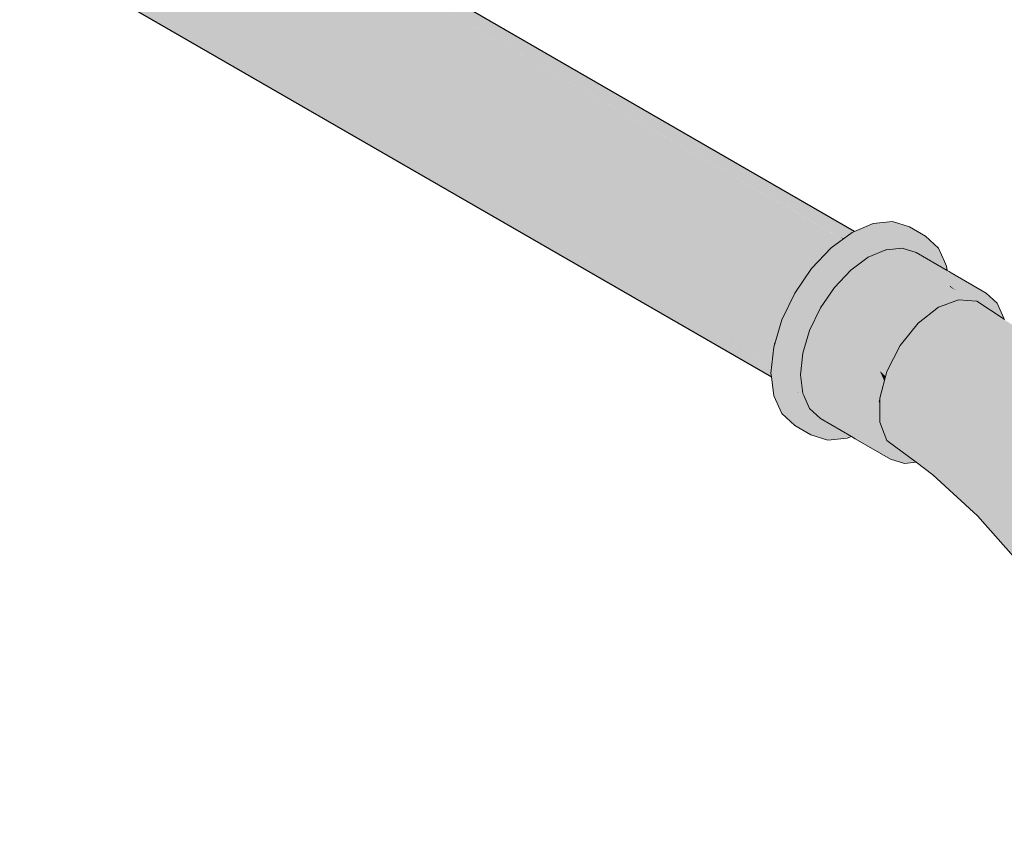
# Model space of a CAD drawing. Header units: millimetres. Extents: x 2 to 902, y -447 to 199.
# Tile 39 of 256: x 29.822 to 30.537, y 49.468 to 50.065. Entities that reach past the tile are written whole.
import ezdxf

# ---------------------------------------------------------------- set-up
doc = ezdxf.new("R2010")
doc.units = ezdxf.units.MM
doc.header["$MEASUREMENT"] = 0
doc.layers.add('AF-Condutos', color=4, linetype='Continuous', lineweight=25)
doc.layers.add('AF-Conexões', color=9, linetype='Continuous', lineweight=18)

msp = doc.modelspace()

# ---------------------------------------------------------------- hatches: boundary and pattern name
at = {"layer": 'AF-Condutos', "linetype": 'Continuous'}
for points in [[(29.891, 50.22191), (29.90314, 50.21467), (29.8968, 50.21845), (29.89622, 50.2188), (29.891, 50.22191), (29.87456, 50.22088), (29.85654, 50.21048), (29.8401, 50.19253), (29.84038, 50.19237), (30.39072, 49.87463), (30.39098, 49.87501), (29.8663, 50.20435), (30.40583, 49.89334), (29.86677, 50.20457), (29.90724, 50.18121), (29.90546, 50.19571), (29.90724, 50.18121), (29.92384, 50.17162), (30.40583, 49.89334), (30.40611, 49.89364), (29.92135, 50.19207), (29.90465, 50.20235), (29.90455, 50.20312), (29.88635, 50.21362), (29.9045, 50.20359), (29.88678, 50.21382), (29.89089, 50.21572), (29.88678, 50.21382), (29.88719, 50.21358), (29.9045, 50.20359), (29.90423, 50.20581), (29.90395, 50.20807), (29.9036, 50.21088), (29.90395, 50.20807), (29.90423, 50.20581), (29.9045, 50.20359), (29.88635, 50.21362), (29.90453, 50.20336), (29.92112, 50.194), (29.92059, 50.19834), (29.92112, 50.194), (29.90453, 50.20336), (29.88635, 50.21362), (29.90455, 50.20312), (29.90465, 50.20235), (29.92135, 50.19207), (30.42028, 49.90579), (29.92117, 50.19354), (30.42029, 49.9058), (30.42038, 49.90587), (30.42052, 49.90597), (29.91981, 50.20472), (30.42877, 49.91143), (29.91974, 50.20532), (29.90311, 50.21492)], [(30.40417, 49.89429), (29.8663, 50.20435), (30.38941, 49.87599), (30.39098, 49.87501), (30.3924, 49.87708), (30.3975, 49.88454), (30.40583, 49.89334)], [(30.42833, 49.91166), (29.91981, 50.20472), (30.41861, 49.90711), (30.42114, 49.90642), (30.42695, 49.91066), (30.42875, 49.91142)], [(29.82804, 50.17011), (29.82858, 50.1698), (29.96019, 50.09382), (30.38943, 49.846), (29.9312, 50.13506), (29.8401, 50.19253), (29.8304, 50.1745)], [(30.38531, 49.8667), (30.39072, 49.87463), (30.38947, 49.87535), (29.8401, 50.19253), (30.37666, 49.85405), (30.37863, 49.85281)], [(30.41853, 49.90675), (29.92135, 50.19207), (30.40475, 49.89447), (30.40611, 49.89364), (30.40706, 49.89464), (30.41169, 49.89953), (30.42025, 49.90577)], [(29.82696, 50.16563), (29.82249, 50.14714), (29.99117, 50.04975), (29.97277, 50.07593), (29.99117, 50.04975), (30.37097, 49.83047), (30.3711, 49.83089), (30.37113, 49.83099), (29.96799, 50.08272), (29.8312, 50.16814), (29.82857, 50.16978), (29.82699, 50.16572), (29.82857, 50.16978), (29.82804, 50.17011), (29.82698, 50.16571)], [(29.82804, 50.17011), (29.96799, 50.08272), (30.36883, 49.83242), (30.37113, 49.83099), (30.37593, 49.8472), (30.37835, 49.85222), (30.37756, 49.85267), (30.37835, 49.85222), (30.37841, 49.85236), (30.3776, 49.85283), (29.96019, 50.09382)], [(30.37007, 49.82741), (30.37043, 49.83079), (29.82249, 50.14714), (30.36645, 49.81521), (30.36861, 49.81389)], [(29.82437, 50.12754), (29.86383, 50.10424), (30.36739, 49.81403), (29.86435, 50.10446), (30.36856, 49.81336), (30.36861, 49.81389), (29.8809, 50.1115), (29.82249, 50.14714)], [(29.83337, 50.11473), (29.84386, 50.10868), (29.85676, 50.10123), (30.3684, 49.80584), (30.36835, 49.80622), (29.86383, 50.10424), (29.85452, 50.10973), (29.84937, 50.10922), (29.85452, 50.10973), (29.82437, 50.12754)], [(30.36782, 49.80653), (30.36805, 49.80865), (30.36856, 49.81334), (30.3674, 49.81401), (29.86383, 50.10424)], [(30.41861, 49.90711), (30.42052, 49.90597), (30.42113, 49.90641)], [(30.37043, 49.83079), (30.37007, 49.82741), (30.37097, 49.83047)], [(30.36835, 49.80622), (30.36805, 49.80865), (30.36782, 49.80653)]]:
    msp.add_hatch(color=151, dxfattribs=at).paths.add_polyline_path(points)
at = {"layer": 'AF-Conexões', "linetype": 'Continuous'}
for points in [[(30.42347, 49.76136), (30.42642, 49.76262), (30.42604, 49.76284), (30.42401, 49.76401), (30.41502, 49.7692), (30.41347, 49.7701), (30.40393, 49.7756), (30.39612, 49.78286), (30.3978, 49.77914), (30.39612, 49.78286), (30.39569, 49.78381), (30.39432, 49.78682), (30.39419, 49.78712), (30.39308, 49.78956), (30.3873, 49.79492), (30.37983, 49.80185), (30.39708, 49.8599), (30.42347, 49.89273), (30.44232, 49.90361), (30.45397, 49.91034), (30.44055, 49.90463), (30.45397, 49.91034), (30.48973, 49.8993), (30.48035, 49.90797), (30.46816, 49.91174), (30.48035, 49.90797), (30.46858, 49.91477), (30.45638, 49.91854), (30.44219, 49.91714), (30.43914, 49.90544), (30.43873, 49.90386), (30.43914, 49.90544), (30.44219, 49.91714), (30.42877, 49.91143), (30.42695, 49.91066), (30.41169, 49.89953), (30.40928, 49.87774), (30.41169, 49.89953), (30.3975, 49.88454), (30.38531, 49.8667), (30.38771, 49.8404), (30.38184, 49.82061), (30.38771, 49.8404), (30.38531, 49.8667), (30.37593, 49.8472), (30.37007, 49.82741), (30.36805, 49.80865), (30.3684, 49.80584), (30.37042, 49.80467), (30.3684, 49.80584), (30.38184, 49.78541), (30.38018, 49.79904), (30.38184, 49.78541), (30.3684, 49.80584), (30.37007, 49.79221), (30.37593, 49.7792), (30.38531, 49.77053), (30.39708, 49.76373), (30.40928, 49.75997), (30.42347, 49.76136), (30.38771, 49.7724), (30.38066, 49.79876), (30.38121, 49.79669), (30.38374, 49.78727), (30.39848, 49.77766), (30.38374, 49.78727), (30.38771, 49.7724), (30.40139, 49.77123), (30.40939, 49.77054), (30.40139, 49.77123), (30.38771, 49.7724), (30.403, 49.76768), (30.41719, 49.7633)], [(30.42769, 49.76316), (30.43041, 49.76179), (30.44704, 49.75346), (30.43138, 49.7625), (30.44704, 49.75346), (30.43293, 49.76363), (30.43276, 49.7635), (30.42916, 49.76378), (30.43276, 49.7635), (30.43293, 49.76363), (30.44212, 49.76431), (30.44154, 49.76905), (30.43873, 49.76786), (30.43824, 49.7675), (30.43752, 49.76697), (30.43429, 49.76462), (30.43752, 49.76697), (30.43824, 49.7675), (30.43873, 49.76786), (30.43812, 49.7676), (30.43715, 49.76718), (30.43812, 49.7676), (30.43873, 49.76786), (30.44154, 49.76905), (30.44096, 49.76948), (30.44154, 49.76905), (30.44145, 49.76984), (30.44044, 49.77805), (30.44212, 49.79371), (30.44704, 49.81026), (30.46504, 49.84144), (30.45486, 49.82653), (30.46504, 49.84144), (30.49707, 49.8648), (30.49753, 49.86252), (30.49812, 49.85954), (30.49946, 49.86403), (30.50041, 49.86723), (30.49947, 49.86404), (30.49815, 49.85955), (30.50066, 49.86497), (30.49815, 49.85955), (30.50102, 49.86063), (30.50191, 49.86595), (30.50102, 49.86063), (30.50237, 49.86113), (30.50237, 49.86631), (30.50237, 49.86866), (30.50052, 49.86759), (30.49716, 49.86566), (30.50052, 49.86759), (30.50237, 49.86866), (30.50106, 49.86942), (30.49776, 49.87132), (30.49798, 49.8668), (30.50061, 49.86792), (30.49725, 49.86649), (30.49798, 49.8668), (30.49761, 49.86985), (30.49798, 49.8668), (30.49776, 49.87132), (30.4974, 49.87153), (30.49747, 49.87102), (30.4974, 49.87153), (30.48965, 49.86326), (30.47691, 49.85397), (30.48965, 49.86326), (30.4974, 49.87153), (30.45145, 49.89806), (30.43873, 49.89266), (30.42599, 49.88337), (30.43304, 49.88851), (30.43448, 49.89085), (30.43304, 49.88851), (30.43873, 49.89266), (30.44318, 49.89455), (30.44306, 49.89581), (30.44318, 49.89455), (30.44374, 49.89479), (30.44507, 49.89728), (30.44502, 49.89724), (30.44737, 49.90069), (30.44863, 49.89988), (30.4487, 49.89993), (30.44863, 49.89988), (30.45146, 49.89807), (30.4515, 49.8983), (30.45239, 49.90262), (30.4515, 49.8983), (30.45172, 49.89818), (30.45202, 49.89831), (30.45172, 49.89818), (30.45397, 49.89831), (30.45397, 49.89913), (30.45397, 49.89831), (30.4571, 49.89863), (30.45917, 49.89883), (30.45666, 49.90028), (30.45397, 49.90377), (30.45666, 49.90028), (30.45917, 49.89883), (30.46187, 49.8991), (30.45822, 49.90094), (30.45544, 49.90484), (30.45822, 49.90094), (30.46187, 49.8991), (30.46003, 49.90171), (30.4562, 49.9054), (30.46003, 49.90171), (30.45702, 49.906), (30.45397, 49.91034), (30.44417, 49.90254), (30.4432, 49.90152), (30.44417, 49.90254), (30.45397, 49.91034), (30.44864, 49.90726), (30.44232, 49.90361), (30.44258, 49.90086), (30.44232, 49.90361), (30.43704, 49.89503), (30.44232, 49.90361), (30.43272, 49.89807), (30.4298, 49.8938), (30.43272, 49.89807), (30.42347, 49.89273), (30.42849, 49.89187), (30.42534, 49.88727), (30.43328, 49.89105), (30.42534, 49.88727), (30.42505, 49.88684), (30.43214, 49.88986), (30.43001, 49.88761), (30.43214, 49.88986), (30.42505, 49.88684), (30.42444, 49.88595), (30.41995, 49.87938), (30.42444, 49.88595), (30.42505, 49.88684), (30.42534, 49.88727), (30.42849, 49.89187), (30.42347, 49.89273), (30.41951, 49.88449), (30.41519, 49.87549), (30.41938, 49.87855), (30.41519, 49.87549), (30.41177, 49.86836), (30.41022, 49.86513), (30.41046, 49.86549), (30.41065, 49.86576), (30.41146, 49.86694), (30.41234, 49.86896), (30.41146, 49.86694), (30.41374, 49.87028), (30.41412, 49.87084), (30.40393, 49.85593), (30.39612, 49.83966), (30.3912, 49.82311), (30.38952, 49.80745), (30.3912, 49.79371), (30.4314, 49.76474), (30.43116, 49.76463), (30.4314, 49.76474), (30.39846, 49.78848), (30.3912, 49.79371), (30.39108, 49.79472), (30.39096, 49.79567), (30.39061, 49.79502), (30.39096, 49.79568), (30.38952, 49.80745), (30.38865, 49.81456), (30.38944, 49.80668), (30.38865, 49.81456), (30.38663, 49.80776), (30.38865, 49.81456), (30.38864, 49.81473), (30.38445, 49.80861), (30.38592, 49.80536), (30.38445, 49.80861), (30.37983, 49.80185), (30.38448, 49.80052), (30.38866, 49.79932), (30.38835, 49.79645), (30.38819, 49.79495), (30.38835, 49.79645), (30.38866, 49.79932), (30.38448, 49.80052), (30.38407, 49.79916), (30.38448, 49.80052), (30.37983, 49.80185), (30.38378, 49.79819), (30.3873, 49.79492), (30.38816, 49.79466), (30.38813, 49.79444), (30.3873, 49.79492), (30.38811, 49.79424), (30.39133, 49.79259), (30.38811, 49.79424), (30.3873, 49.79492), (30.38811, 49.79418), (30.39153, 49.791), (30.39148, 49.7914), (30.39153, 49.791), (30.39308, 49.78956), (30.39272, 49.79036), (30.39184, 49.7923), (30.39612, 49.78286), (30.40393, 49.7756), (30.42642, 49.76262), (30.42928, 49.76097), (30.45486, 49.7462), (30.43017, 49.76161), (30.45486, 49.7462), (30.46504, 49.74306), (30.47339, 49.74389), (30.45915, 49.75449), (30.44212, 49.76431), (30.43293, 49.76363), (30.44704, 49.75346), (30.43041, 49.76179)], [(30.496, 49.88311), (30.49561, 49.8863), (30.49405, 49.88974), (30.48973, 49.8993), (30.48341, 49.90125), (30.46923, 49.90563), (30.46029, 49.90839), (30.45397, 49.91034), (30.45917, 49.90757), (30.46567, 49.90411), (30.473, 49.90021), (30.46567, 49.90411), (30.45917, 49.90757), (30.45397, 49.91034), (30.45847, 49.90706), (30.45397, 49.91034), (30.45702, 49.906), (30.46368, 49.90326), (30.45702, 49.906), (30.45747, 49.90535), (30.46003, 49.90171), (30.46219, 49.90263), (30.46254, 49.90278), (30.46219, 49.90263), (30.46848, 49.89976), (30.46219, 49.90263), (30.46003, 49.90171), (30.46133, 49.89986), (30.46187, 49.8991), (30.46332, 49.89925), (30.49727, 49.87266), (30.49635, 49.88018), (30.49727, 49.87266), (30.49728, 49.87252), (30.49737, 49.87183), (30.49728, 49.87252), (30.49727, 49.87266), (30.46332, 49.89925), (30.45185, 49.8981), (30.4974, 49.87156), (30.49777, 49.87135), (30.50112, 49.86964), (30.50104, 49.86971), (30.49779, 49.87158), (30.49786, 49.8722), (30.50237, 49.86866), (30.50354, 49.86878), (30.50228, 49.87156), (30.4991, 49.87859), (30.49857, 49.8789), (30.4991, 49.87859), (30.49865, 49.8796), (30.4991, 49.87859), (30.49868, 49.87988), (30.49851, 49.8799), (30.49868, 49.87988), (30.49847, 49.87999), (30.49623, 49.88122), (30.49845, 49.88002), (30.49868, 49.87988), (30.4991, 49.87859), (30.50228, 49.87156), (30.50354, 49.86878), (30.51424, 49.86985), (30.50237, 49.86866), (30.52443, 49.8667), (30.49884, 49.88147), (30.4978, 49.88147), (30.4962, 49.88148), (30.4978, 49.88147), (30.49884, 49.88147), (30.49743, 49.88229), (30.496, 49.88311), (30.4735, 49.8961), (30.46735, 49.89965), (30.4735, 49.8961), (30.49077, 49.89076), (30.49212, 49.89034), (30.49077, 49.89076), (30.4735, 49.8961), (30.4945, 49.86017), (30.49138, 49.88578), (30.49263, 49.88505), (30.4937, 49.88444)], [(30.42579, 49.7727), (30.45146, 49.89806), (30.44863, 49.89988), (30.44737, 49.90069), (30.44515, 49.89744), (30.44511, 49.89731), (30.4453, 49.89745), (30.44585, 49.89785), (30.4453, 49.89745), (30.44511, 49.89731), (30.44515, 49.89744), (30.44507, 49.89728), (30.44374, 49.89479), (30.44434, 49.89504), (30.44565, 49.89749), (30.44436, 49.89505), (30.44533, 49.89546), (30.44658, 49.89599), (30.44685, 49.89761), (30.44704, 49.89872), (30.44685, 49.89761)], [(30.44515, 49.89744), (30.44502, 49.89724), (30.44507, 49.89728)], [(30.49777, 49.87135), (30.45185, 49.8981), (30.45145, 49.89806)], [(30.4515, 49.8983), (30.45151, 49.89809), (30.45172, 49.89818)], [(30.45172, 49.89818), (30.45151, 49.89809), (30.45185, 49.8981), (30.45397, 49.89831)], [(30.38621, 49.81902), (30.39099, 49.83698), (30.39708, 49.8599), (30.38972, 49.83512), (30.38286, 49.81204), (30.37983, 49.80185), (30.39308, 49.82945), (30.39612, 49.83966), (30.40393, 49.85593), (30.39867, 49.84822), (30.40393, 49.85593), (30.40627, 49.85935), (30.41022, 49.86513), (30.42347, 49.89273), (30.41883, 49.88696), (30.40512, 49.86989), (30.39515, 49.84307), (30.40512, 49.86989), (30.39708, 49.8599), (30.39099, 49.83698)], [(30.50104, 49.86971), (30.49786, 49.8722), (30.49779, 49.87158)], [(30.76928, 49.4123), (30.76671, 49.41422), (30.76671, 49.41343), (30.76671, 49.41269), (30.76671, 49.41007), (30.76671, 49.40859), (30.76671, 49.4033), (30.7708, 49.40838), (30.76671, 49.4033), (30.76671, 49.39072), (30.76671, 49.38998), (30.76671, 49.38825), (30.76708, 49.38989), (30.76671, 49.38825), (30.76671, 49.41422), (30.76671, 49.41588), (30.76671, 49.44705), (30.76569, 49.41729), (30.76671, 49.44705), (30.76434, 49.45745), (30.75738, 49.42697), (30.76435, 49.43666), (30.76547, 49.41761), (30.76562, 49.41505), (30.76547, 49.41761), (30.76435, 49.43666), (30.76435, 49.41917), (30.76435, 49.43666), (30.76279, 49.42134), (30.76283, 49.42129), (30.76435, 49.416), (30.76283, 49.42129), (30.76279, 49.42134), (30.76435, 49.43666), (30.75807, 49.42792), (30.75738, 49.42697), (30.75772, 49.42842), (30.75764, 49.42908), (30.75733, 49.42895), (30.75667, 49.42868), (30.75733, 49.42895), (30.75764, 49.42908), (30.75772, 49.42842), (30.75776, 49.42912), (30.75772, 49.42842), (30.75789, 49.42918), (30.75891, 49.43368), (30.75995, 49.43823), (30.75863, 49.43714), (30.75821, 49.43679), (30.75863, 49.43714), (30.75995, 49.43823), (30.7584, 49.44007), (30.75691, 49.43572), (30.7584, 49.44007), (30.75995, 49.43823), (30.76434, 49.45745), (30.75739, 49.46714), (30.7562, 49.46732), (30.75685, 49.45923), (30.75774, 49.44825), (30.75594, 49.43492), (30.75548, 49.43154), (30.75416, 49.42767), (30.75548, 49.43154), (30.75594, 49.43492), (30.75774, 49.44825), (30.75062, 49.43832), (30.75413, 49.43343), (30.75354, 49.43424), (30.75257, 49.43215), (30.75182, 49.43152), (30.75089, 49.43076), (30.75195, 49.4308), (30.75261, 49.42704), (30.75195, 49.4308), (30.75089, 49.43076), (30.74794, 49.42833), (30.75257, 49.43215), (30.75808, 49.44401), (30.75614, 49.46808), (30.75607, 49.46899), (30.75512, 49.47031), (30.75204, 49.47461), (30.75284, 49.47056), (30.7514, 49.47164), (30.75284, 49.47056), (30.75204, 49.47461), (30.75512, 49.47031), (30.75607, 49.46899), (30.75383, 49.49674), (30.75119, 49.47893), (30.75128, 49.47567), (30.75119, 49.47893), (30.75003, 49.47742), (30.75119, 49.47893), (30.73972, 49.49182), (30.74772, 49.47442), (30.73972, 49.49182), (30.73066, 49.50199), (30.75119, 49.47893), (30.75383, 49.49674), (30.74704, 49.53313), (30.74436, 49.52785), (30.73583, 49.52509), (30.74436, 49.52785), (30.74704, 49.53313), (30.73555, 49.57401), (30.73663, 49.56461), (30.73555, 49.57401), (30.71701, 49.62213), (30.70691, 49.64387), (30.70004, 49.65511), (30.71516, 49.61483), (30.72701, 49.56937), (30.71516, 49.61483), (30.70004, 49.65511), (30.67436, 49.70113), (30.64121, 49.74981), (30.61453, 49.78078), (30.58881, 49.80692), (30.55144, 49.83828), (30.54426, 49.84303), (30.54001, 49.84584), (30.53772, 49.84735), (30.53901, 49.8445), (30.53971, 49.84298), (30.54028, 49.84171), (30.53971, 49.84298), (30.53901, 49.8445), (30.53772, 49.84735), (30.53728, 49.84765), (30.51747, 49.86075), (30.53785, 49.84294), (30.53954, 49.84146), (30.54095, 49.84023), (30.53954, 49.84146), (30.53785, 49.84294), (30.53792, 49.84241), (30.53785, 49.84294), (30.51747, 49.86075), (30.50445, 49.86191), (30.53803, 49.84149), (30.50445, 49.86191), (30.53807, 49.84117), (30.53945, 49.84062), (30.53807, 49.84117), (30.53822, 49.83992), (30.53942, 49.84034), (30.54136, 49.83932), (30.54291, 49.83852), (30.54128, 49.83951), (30.54291, 49.83852), (30.54136, 49.83932), (30.53942, 49.84034), (30.54148, 49.83907), (30.53942, 49.84034), (30.53852, 49.83743), (30.53912, 49.83754), (30.53862, 49.83662), (30.53903, 49.83668), (30.54236, 49.83713), (30.54201, 49.8379), (30.54193, 49.83807), (30.54201, 49.8379), (30.54236, 49.83713), (30.54244, 49.83695), (30.54251, 49.83715), (30.54283, 49.83823), (30.54251, 49.83715), (30.54245, 49.83692), (30.53986, 49.82649), (30.54329, 49.83508), (30.53986, 49.82649), (30.54078, 49.81894), (30.55398, 49.80801), (30.54364, 49.8343), (30.55398, 49.80801), (30.54964, 49.82107), (30.54421, 49.83738), (30.5831, 49.80685), (30.62384, 49.76767), (30.5831, 49.80685), (30.54421, 49.83738), (30.57647, 49.80084), (30.60977, 49.77054), (30.64187, 49.73672), (30.66483, 49.6953), (30.68993, 49.65511), (30.70637, 49.61088), (30.68993, 49.65511), (30.66483, 49.6953), (30.64187, 49.73672), (30.60977, 49.77054), (30.57647, 49.80084), (30.54421, 49.83738), (30.55398, 49.80801), (30.5847, 49.7777), (30.6138, 49.74392), (30.6408, 49.70725), (30.66527, 49.66825), (30.68681, 49.62756), (30.70507, 49.58584), (30.71977, 49.54376), (30.70507, 49.58584), (30.68681, 49.62756), (30.66527, 49.66825), (30.6408, 49.70725), (30.6138, 49.74392), (30.5847, 49.7777), (30.55398, 49.80801), (30.53484, 49.81139), (30.5363, 49.81113), (30.53716, 49.81919), (30.5363, 49.81113), (30.55398, 49.80801), (30.53782, 49.82139), (30.53739, 49.82132), (30.53782, 49.82139), (30.54078, 49.81894), (30.53986, 49.82649), (30.54244, 49.83694), (30.53971, 49.82773), (30.54244, 49.83695), (30.54236, 49.83713), (30.53963, 49.82838), (30.54236, 49.83713), (30.53903, 49.83668), (30.53884, 49.83485), (30.53743, 49.82171), (30.53884, 49.83485), (30.53903, 49.83668), (30.53862, 49.83662), (30.53912, 49.83754), (30.53852, 49.83743), (30.53942, 49.84034), (30.53822, 49.83992), (30.53807, 49.84117), (30.50445, 49.86191), (30.49812, 49.85954), (30.49606, 49.85262), (30.49812, 49.85954), (30.49644, 49.85892), (30.49806, 49.85952), (30.49812, 49.85954), (30.4975, 49.8625), (30.49707, 49.8648), (30.49676, 49.86193), (30.49707, 49.8648), (30.48216, 49.85393), (30.48118, 49.85321), (30.48192, 49.85362), (30.48118, 49.85321), (30.48176, 49.85343), (30.48118, 49.85321), (30.47035, 49.84531), (30.46504, 49.84144), (30.47027, 49.84515), (30.46504, 49.84144), (30.46647, 49.83828), (30.46687, 49.8385), (30.46694, 49.83865), (30.46837, 49.84143), (30.46901, 49.84269), (30.46972, 49.84409), (30.48154, 49.85316), (30.46972, 49.84409), (30.46901, 49.84269), (30.46837, 49.84143), (30.46694, 49.83865), (30.46687, 49.8385), (30.4705, 49.84143), (30.47424, 49.84434), (30.47803, 49.84878), (30.47424, 49.84434), (30.4705, 49.84143), (30.46687, 49.8385), (30.46647, 49.83828), (30.46677, 49.83832), (30.4666, 49.83798), (30.46759, 49.8358), (30.46991, 49.83869), (30.47211, 49.84143), (30.47284, 49.84233), (30.47453, 49.84444), (30.47483, 49.84481), (30.4849, 49.85267), (30.48965, 49.85638), (30.49573, 49.85225), (30.48965, 49.85638), (30.47483, 49.84481), (30.49258, 49.84089), (30.49282, 49.8417), (30.49258, 49.84089), (30.49417, 49.84054), (30.49448, 49.84048), (30.49458, 49.8414), (30.49448, 49.84048), (30.52213, 49.83438), (30.4988, 49.85018), (30.49592, 49.85213), (30.49561, 49.8511), (30.49592, 49.85213), (30.52213, 49.83438), (30.49417, 49.84054), (30.48986, 49.83158), (30.48973, 49.8313), (30.4869, 49.82179), (30.50726, 49.81626), (30.52936, 49.79298), (30.53992, 49.78186), (30.58061, 49.75385), (30.53992, 49.78186), (30.50726, 49.81626), (30.48536, 49.82221), (30.48986, 49.83158), (30.49417, 49.84054), (30.47483, 49.84481), (30.46181, 49.82861), (30.48007, 49.81121), (30.48928, 49.80243), (30.46181, 49.82861), (30.45215, 49.80972), (30.44699, 49.79042), (30.49741, 49.77254), (30.5266, 49.76757), (30.55768, 49.75292), (30.60059, 49.71308), (30.6363, 49.67889), (30.66202, 49.63906), (30.6363, 49.67889), (30.60059, 49.71308), (30.55768, 49.75292), (30.5266, 49.76757), (30.49741, 49.77254), (30.44699, 49.79042), (30.47872, 49.763), (30.51741, 49.73712), (30.54901, 49.73616), (30.57062, 49.70634), (30.61417, 49.67498), (30.64002, 49.62604), (30.67631, 49.59269), (30.69833, 49.55303), (30.67631, 49.59269), (30.64002, 49.62604), (30.61417, 49.67498), (30.57062, 49.70634), (30.54901, 49.73616), (30.51741, 49.73712), (30.54663, 49.71499), (30.51741, 49.73712), (30.47872, 49.763), (30.44699, 49.77306), (30.45215, 49.7597), (30.4767, 49.74872), (30.48563, 49.73476), (30.51807, 49.70513), (30.53853, 49.68456), (30.54628, 49.67676), (30.52827, 49.69982), (30.5117, 49.72104), (30.54893, 49.69268), (30.57441, 49.67073), (30.59064, 49.67455), (30.57441, 49.67073), (30.54893, 49.69268), (30.54628, 49.67676), (30.58075, 49.64406), (30.59746, 49.63971), (30.62077, 49.61423), (30.59746, 49.63971), (30.58075, 49.64406), (30.58192, 49.6272), (30.60028, 49.60488), (30.58192, 49.6272), (30.61185, 49.56881), (30.62273, 49.57735), (30.64984, 49.58019), (30.67709, 49.55358), (30.64984, 49.58019), (30.62273, 49.57735), (30.61185, 49.56881), (30.63304, 49.53657), (30.64296, 49.54952), (30.66344, 49.53238), (30.64296, 49.54952), (30.63304, 49.53657), (30.6219, 49.53354), (30.62494, 49.5192), (30.63217, 49.48515), (30.63379, 49.49415), (30.63537, 49.50292), (30.65152, 49.50448), (30.68059, 49.49956), (30.69982, 49.50213), (30.71518, 49.51316), (30.70547, 49.50619), (30.71499, 49.49903), (30.72642, 49.49043), (30.73352, 49.48509), (30.72642, 49.49043), (30.71499, 49.49903), (30.70547, 49.50619), (30.69982, 49.50213), (30.68059, 49.49956), (30.65152, 49.50448), (30.67172, 49.46988), (30.65699, 49.49511), (30.65152, 49.50448), (30.6404, 49.50341), (30.63537, 49.50292), (30.63951, 49.49948), (30.65241, 49.48873), (30.63951, 49.49948), (30.63858, 49.4954), (30.63951, 49.49948), (30.63537, 49.50292), (30.63217, 49.48515), (30.63723, 49.48945), (30.64552, 49.47914), (30.63723, 49.48945), (30.63217, 49.48515), (30.63359, 49.47349), (30.63478, 49.47868), (30.63504, 49.47984), (30.63478, 49.47868), (30.63975, 49.47111), (30.63478, 49.47868), (30.63425, 49.47638), (30.63359, 49.47349), (30.63527, 49.47209), (30.63359, 49.47349), (30.63473, 49.46411), (30.63656, 49.46666), (30.63852, 49.46939), (30.63656, 49.46666), (30.63473, 49.46411), (30.63719, 49.46399), (30.63473, 49.46411), (30.63791, 49.43796), (30.63964, 49.45366), (30.64076, 49.46382), (30.63791, 49.43796), (30.6469, 49.42681), (30.65407, 49.45908), (30.66193, 49.41813), (30.68123, 49.41295), (30.69348, 49.4488), (30.68123, 49.41295), (30.70242, 49.41187), (30.71443, 49.45771), (30.73757, 49.46122), (30.73948, 49.43469), (30.73794, 49.456), (30.73757, 49.46122), (30.73654, 49.45796), (30.73757, 49.46122), (30.73453, 49.46076), (30.71443, 49.45771), (30.73115, 49.44094), (30.71443, 49.45771), (30.71351, 49.4542), (30.71542, 49.45276), (30.71351, 49.4542), (30.70242, 49.41187), (30.72296, 49.41505), (30.74038, 49.4221), (30.7384, 49.42129), (30.73596, 49.42031), (30.72824, 49.41718), (30.72766, 49.41695), (30.72737, 49.41683), (30.72845, 49.4159), (30.7306, 49.41403), (30.72869, 49.41593), (30.72912, 49.416), (30.72869, 49.41593), (30.7306, 49.41403), (30.73389, 49.41674), (30.7306, 49.41403), (30.72845, 49.4159), (30.72737, 49.41683), (30.72296, 49.41505), (30.71846, 49.41435), (30.72047, 49.41404), (30.73193, 49.41227), (30.72832, 49.41588), (30.73036, 49.41383), (30.73193, 49.41227), (30.73529, 49.41696), (30.73694, 49.41926), (30.74568, 49.42424), (30.75006, 49.42673), (30.74568, 49.42424), (30.73694, 49.41926), (30.73193, 49.41227), (30.74822, 49.42526), (30.74965, 49.42584), (30.75069, 49.42626), (30.74965, 49.42584), (30.74822, 49.42526), (30.73193, 49.41227), (30.74752, 49.42127), (30.75307, 49.42447), (30.73193, 49.41227), (30.67914, 49.40826), (30.71691, 49.41113), (30.73193, 49.41227), (30.69458, 49.41227), (30.66235, 49.41226), (30.6421, 49.42396), (30.64371, 49.42302), (30.65922, 49.41407), (30.66235, 49.41226), (30.66104, 49.41398), (30.66235, 49.41226), (30.67209, 49.41226), (30.66938, 49.41355), (30.65683, 49.4195), (30.66938, 49.41355), (30.67209, 49.41226), (30.66991, 49.41352), (30.67209, 49.41226), (30.68377, 49.41227), (30.69458, 49.41227), (30.68889, 49.41256), (30.68442, 49.41278), (30.68218, 49.41269), (30.68442, 49.41278), (30.68149, 49.41293), (30.68123, 49.41295), (30.66193, 49.41813), (30.65468, 49.42232), (30.65019, 49.42491), (30.64578, 49.42559), (30.64818, 49.42522), (30.65019, 49.42491), (30.64899, 49.4256), (30.64761, 49.4264), (30.64733, 49.42627), (30.64761, 49.4264), (30.66193, 49.41813), (30.65935, 49.4316), (30.65825, 49.43729), (30.65407, 49.45908), (30.64741, 49.42914), (30.6469, 49.42681), (30.64648, 49.42733), (30.64639, 49.42711), (30.64619, 49.42722), (30.64639, 49.42711), (30.64648, 49.42733), (30.64592, 49.42802), (30.64458, 49.42968), (30.64544, 49.42765), (30.64322, 49.42599), (30.64121, 49.42447), (30.64322, 49.42599), (30.64544, 49.42765), (30.64411, 49.42842), (30.64544, 49.42765), (30.64458, 49.42968), (30.64293, 49.4291), (30.64458, 49.42968), (30.64343, 49.43112), (30.6405, 49.43474), (30.64153, 49.42991), (30.6405, 49.43474), (30.63895, 49.4314), (30.63689, 49.42696), (30.64071, 49.42409), (30.64134, 49.42362), (30.64071, 49.42409), (30.63826, 49.42225), (30.64071, 49.42409), (30.63689, 49.42696), (30.63689, 49.42165), (30.6373, 49.42153), (30.63689, 49.42165), (30.63689, 49.42696), (30.63876, 49.43099), (30.6405, 49.43474), (30.63791, 49.43796), (30.6358, 49.45528), (30.63507, 49.4613), (30.62924, 49.44871), (30.63507, 49.4613), (30.63473, 49.46411), (30.62994, 49.45744), (30.62823, 49.44996), (30.62757, 49.44705), (30.62757, 49.41752), (30.62757, 49.41422), (30.62757, 49.38825), (30.6289, 49.41521), (30.62757, 49.38825), (30.62995, 49.37786), (30.6291, 49.41537), (30.62904, 49.41817), (30.62995, 49.43666), (30.62904, 49.41817), (30.6291, 49.41537), (30.62995, 49.416), (30.62995, 49.41857), (30.62995, 49.416), (30.6291, 49.41537), (30.62995, 49.37786), (30.63598, 49.42054), (30.63609, 49.42129), (30.63599, 49.42059), (30.63599, 49.42055), (30.63609, 49.42062), (30.63599, 49.42055), (30.63599, 49.36942), (30.6368, 49.42115), (30.6368, 49.42161), (30.63689, 49.42122), (30.64795, 49.41865), (30.63689, 49.42122), (30.6368, 49.42161), (30.63681, 49.42116), (30.63689, 49.36816), (30.64795, 49.35985), (30.64401, 49.36281), (30.64003, 49.3658), (30.63689, 49.36816), (30.63599, 49.36942), (30.63423, 49.37187), (30.6347, 49.36981), (30.63599, 49.36884), (30.6347, 49.36981), (30.63574, 49.36525), (30.63599, 49.36515), (30.63574, 49.36525), (30.63599, 49.36418), (30.63953, 49.36358), (30.64026, 49.36345), (30.63953, 49.36358), (30.63599, 49.36418), (30.63706, 49.3595), (30.63891, 49.35906), (30.63706, 49.3595), (30.63825, 49.35425), (30.63929, 49.35897), (30.63825, 49.35425), (30.64735, 49.35356), (30.64425, 49.35779), (30.64023, 49.36327), (30.64425, 49.35779), (30.64735, 49.35356), (30.64434, 49.35776), (30.64047, 49.36316), (30.64453, 49.36136), (30.64047, 49.36316), (30.64434, 49.35776), (30.64597, 49.35737), (30.65298, 49.3557), (30.64597, 49.35737), (30.64434, 49.35776), (30.64735, 49.35356), (30.65731, 49.3528), (30.65368, 49.35553), (30.65731, 49.3528), (30.6652, 49.3522), (30.66878, 49.35193), (30.66811, 49.35209), (30.66298, 49.35331), (30.66235, 49.35346), (30.67914, 49.34946), (30.69714, 49.40689), (30.71514, 49.40825), (30.69714, 49.40689), (30.67914, 49.34946), (30.69714, 49.34809), (30.71514, 49.34945), (30.73193, 49.35347), (30.74634, 49.41866), (30.75357, 49.4241), (30.74634, 49.41866), (30.73193, 49.35347), (30.74634, 49.35986), (30.75654, 49.42186), (30.75738, 49.42123), (30.75654, 49.42186), (30.74634, 49.35986), (30.75738, 49.36817), (30.7624, 49.41747), (30.76245, 49.41743), (30.7624, 49.41747), (30.75762, 49.3705), (30.75738, 49.36817), (30.75645, 49.36746), (30.75643, 49.36684), (30.75635, 49.36429), (30.75651, 49.36352), (30.75737, 49.35956), (30.75689, 49.36331), (30.75674, 49.36446), (30.75689, 49.36331), (30.75694, 49.36328), (30.75689, 49.36331), (30.75737, 49.35956), (30.75762, 49.35766), (30.75758, 49.35961), (30.75762, 49.35962), (30.7575, 49.36295), (30.75746, 49.36478), (30.75752, 49.36294), (30.75762, 49.35962), (30.75762, 49.36288), (30.75762, 49.35962), (30.75758, 49.35961), (30.75762, 49.35766), (30.75803, 49.35972), (30.75779, 49.36279), (30.75762, 49.36485), (30.75779, 49.36279), (30.75803, 49.35972), (30.7582, 49.35976), (30.75863, 49.3623), (30.75919, 49.36555), (30.75855, 49.36235), (30.75919, 49.36555), (30.75762, 49.36835), (30.75919, 49.36555), (30.75863, 49.3623), (30.7582, 49.35976), (30.75886, 49.36217), (30.75987, 49.36585), (30.76012, 49.37023), (30.76061, 49.37265), (30.75762, 49.3685), (30.76435, 49.37786), (30.76671, 49.38115), (30.76435, 49.37786), (30.76398, 49.37735), (30.76245, 49.37521), (30.76061, 49.37265), (30.76012, 49.37023), (30.75987, 49.36585), (30.76132, 49.37113), (30.76219, 49.37178), (30.76296, 49.37237), (30.76219, 49.37178), (30.76132, 49.37113), (30.75886, 49.36217), (30.75915, 49.362), (30.75886, 49.36217), (30.7582, 49.35976), (30.75803, 49.35972), (30.75762, 49.35766), (30.75864, 49.35987), (30.75953, 49.36178), (30.7618, 49.36668), (30.76312, 49.37249), (30.7618, 49.36668), (30.76524, 49.37408), (30.76671, 49.37725), (30.76732, 49.382), (30.76671, 49.37725), (30.77182, 49.38826), (30.76829, 49.38956), (30.77182, 49.38826), (30.77177, 49.38862), (30.76996, 49.40252), (30.77177, 49.38862), (30.77182, 49.38826), (30.77197, 49.38857), (30.77759, 49.4007), (30.77128, 49.40836), (30.77759, 49.4007), (30.77213, 49.40831), (30.77148, 49.40922)], [(30.50106, 49.86943), (30.50237, 49.86866), (30.50112, 49.86964), (30.49777, 49.87135)], [(30.53, 49.85246), (30.53124, 49.85164), (30.52752, 49.85985), (30.52443, 49.8667), (30.51864, 49.86721), (30.51609, 49.86626), (30.51864, 49.86721), (30.506, 49.86834), (30.50508, 49.86842), (30.50441, 49.8679), (30.50966, 49.86592), (30.51241, 49.86488), (30.50966, 49.86592), (30.50441, 49.8679), (30.50508, 49.86842), (30.50237, 49.86866), (30.50337, 49.86709), (30.50237, 49.86866), (30.50237, 49.86631), (30.50316, 49.86692), (30.50237, 49.86631), (30.50237, 49.86209), (30.50528, 49.86222), (30.50624, 49.86258), (30.51165, 49.8646), (30.50624, 49.86258), (30.50528, 49.86222), (30.50237, 49.86209), (30.50278, 49.86128), (30.50445, 49.86191), (30.50547, 49.86182), (30.51747, 49.86075), (30.52524, 49.86006), (30.52623, 49.85997), (30.52524, 49.86006), (30.51747, 49.86075), (30.52583, 49.85522), (30.52684, 49.85455), (30.52786, 49.85387)], [(30.53728, 49.84765), (30.53716, 49.84859), (30.53224, 49.85945), (30.52443, 49.8667), (30.53124, 49.85164), (30.535, 49.84915)], [(30.4666, 49.83798), (30.46504, 49.84144), (30.45682, 49.8272), (30.44704, 49.81026), (30.45069, 49.80687), (30.45125, 49.80635), (30.45215, 49.80972), (30.45398, 49.8133), (30.50237, 49.75894)], [(30.46647, 49.83828), (30.4666, 49.83798), (30.46677, 49.83832)], [(30.38866, 49.81457), (30.38952, 49.80745), (30.39061, 49.81763), (30.39084, 49.81978), (30.3912, 49.82311), (30.39308, 49.82945), (30.39153, 49.82621), (30.37983, 49.80185), (30.38961, 49.81778), (30.37983, 49.80185), (30.38876, 49.81491), (30.38864, 49.81473)], [(30.48536, 49.82221), (30.4869, 49.82179), (30.48973, 49.8313)], [(30.44699, 49.79068), (30.4594, 49.78293), (30.44704, 49.81026), (30.44699, 49.81009), (30.44212, 49.79371), (30.44629, 49.78779), (30.44684, 49.78986), (30.44699, 49.79042)], [(30.44704, 49.81026), (30.45034, 49.80296), (30.45125, 49.80635)], [(30.3873, 49.79492), (30.38813, 49.79444), (30.38816, 49.79466)], [(30.45273, 49.75819), (30.45915, 49.75449), (30.45215, 49.7597), (30.45114, 49.76232), (30.44764, 49.77138), (30.44744, 49.77156), (30.44584, 49.77304), (30.44699, 49.77198), (30.44744, 49.77156), (30.44699, 49.77301), (30.44744, 49.77156), (30.44764, 49.77138), (30.44755, 49.77161), (30.44699, 49.77306), (30.44691, 49.77326), (30.44699, 49.77327), (30.44699, 49.77333), (30.44699, 49.77388), (30.44674, 49.7737), (30.44699, 49.77388), (30.44699, 49.77667), (30.44699, 49.77725), (30.44547, 49.77699), (30.44699, 49.77725), (30.44699, 49.77816), (30.44699, 49.78679), (30.44212, 49.79371), (30.44503, 49.77812), (30.44212, 49.79371), (30.44145, 49.78741), (30.44044, 49.77805), (30.44145, 49.76984), (30.44154, 49.76905), (30.44174, 49.76746), (30.44758, 49.76311), (30.44174, 49.76746), (30.44212, 49.76431)], [(30.44629, 49.78779), (30.44699, 49.78679), (30.44699, 49.78974), (30.44699, 49.79042), (30.44684, 49.78986)], [(30.44699, 49.79068), (30.44699, 49.79042), (30.44705, 49.79064)], [(30.44699, 49.77388), (30.44699, 49.77306), (30.44926, 49.77234), (30.47872, 49.763), (30.46176, 49.77766), (30.45737, 49.78145), (30.44699, 49.79042)], [(30.44691, 49.77326), (30.44699, 49.77306), (30.44699, 49.77327)], [(30.46806, 49.75082), (30.47941, 49.74449), (30.4767, 49.74872), (30.46428, 49.75428), (30.45215, 49.7597), (30.47339, 49.74389), (30.47543, 49.74409), (30.47941, 49.74449)], [(30.48563, 49.73476), (30.47941, 49.74449), (30.47339, 49.74389)], [(30.5117, 49.72104), (30.52827, 49.69982), (30.53921, 49.68582), (30.54628, 49.67676), (30.54666, 49.67901), (30.54893, 49.69268), (30.52374, 49.70656), (30.54893, 49.69268), (30.51644, 49.71743)], [(30.51807, 49.70513), (30.5461, 49.67329), (30.58078, 49.62168), (30.54628, 49.67676)]]:
    msp.add_hatch(color=161, dxfattribs=at).paths.add_polyline_path(points)

# ---------------------------------------------------------------- linework, layer by layer
at = {"layer": 'AF-Condutos'}
for p, q in [((30.42877, 49.91143), (29.91974, 50.20532)), ((29.85676, 50.10123), (30.3684, 49.80584))]:
    msp.add_line(p, q, dxfattribs=at)
at = {"layer": 'AF-Conexões'}
for p, q in [((30.44219, 49.91714), (30.42877, 49.91143)), ((30.45638, 49.91854), (30.44219, 49.91714)), ((30.46858, 49.91477), (30.45638, 49.91854)), ((30.48035, 49.90797), (30.46858, 49.91477)), ((30.42695, 49.91066), (30.41169, 49.89953)), ((30.42877, 49.91143), (30.42695, 49.91066)), ((30.48973, 49.8993), (30.48035, 49.90797)), ((30.41169, 49.89953), (30.3975, 49.88454)), ((30.45145, 49.89806), (30.43873, 49.89266)), ((30.45185, 49.8981), (30.45145, 49.89806)), ((30.46332, 49.89925), (30.45185, 49.8981)), ((30.4735, 49.8961), (30.46332, 49.89925)), ((30.496, 49.88311), (30.4735, 49.8961)), ((30.49405, 49.88974), (30.48973, 49.8993)), ((30.43873, 49.89266), (30.42599, 49.88337)), ((30.49561, 49.8863), (30.49405, 49.88974)), ((30.496, 49.88311), (30.49561, 49.8863)), ((30.3975, 49.88454), (30.38531, 49.8667)), ((30.42599, 49.88337), (30.41412, 49.87084)), ((30.49743, 49.88229), (30.496, 49.88311)), ((30.49884, 49.88147), (30.49743, 49.88229)), ((30.52443, 49.8667), (30.49884, 49.88147)), ((30.38531, 49.8667), (30.37593, 49.8472)), ((30.41412, 49.87084), (30.40393, 49.85593)), ((30.53224, 49.85945), (30.52443, 49.8667)), ((30.49644, 49.85892), (30.48965, 49.85638)), ((30.49812, 49.85954), (30.49644, 49.85892)), ((30.50445, 49.86191), (30.49812, 49.85954)), ((30.51747, 49.86075), (30.50445, 49.86191)), ((30.53728, 49.84765), (30.51747, 49.86075)), ((30.53716, 49.84859), (30.53224, 49.85945)), ((30.40393, 49.85593), (30.39612, 49.83966)), ((30.48965, 49.85638), (30.47483, 49.84481)), ((30.37593, 49.8472), (30.37007, 49.82741)), ((30.47483, 49.84481), (30.46181, 49.82861)), ((30.53728, 49.84765), (30.53716, 49.84859)), ((30.53772, 49.84735), (30.53728, 49.84765)), ((30.39612, 49.83966), (30.3912, 49.82311)), ((30.37007, 49.82741), (30.36805, 49.80865)), ((30.3912, 49.82311), (30.38952, 49.80745)), ((30.46181, 49.82861), (30.45215, 49.80972)), ((30.36805, 49.80865), (30.3684, 49.80584)), ((30.38952, 49.80745), (30.3912, 49.79371)), ((30.45215, 49.80972), (30.44699, 49.79042)), ((30.3684, 49.80584), (30.37007, 49.79221)), ((30.3912, 49.79371), (30.39184, 49.7923)), ((30.37007, 49.79221), (30.37593, 49.7792)), ((30.39184, 49.7923), (30.39612, 49.78286)), ((30.44699, 49.79042), (30.44699, 49.77388)), ((30.37593, 49.7792), (30.38531, 49.77053)), ((30.39612, 49.78286), (30.40393, 49.7756)), ((30.40393, 49.7756), (30.42642, 49.76262)), ((30.44699, 49.77388), (30.44699, 49.77306)), ((30.44699, 49.77306), (30.45215, 49.7597)), ((30.38531, 49.77053), (30.39708, 49.76373)), ((30.39708, 49.76373), (30.40928, 49.75997)), ((30.40928, 49.75997), (30.42347, 49.76136)), ((30.42347, 49.76136), (30.42642, 49.76262)), ((30.42642, 49.76262), (30.42928, 49.76097)), ((30.42928, 49.76097), (30.45486, 49.7462)), ((30.45215, 49.7597), (30.47339, 49.74389)), ((30.45486, 49.7462), (30.46504, 49.74306)), ((30.46504, 49.74306), (30.47339, 49.74389)), ((30.47339, 49.74389), (30.48563, 49.73476)), ((30.48563, 49.73476), (30.51807, 49.70513)), ((30.51807, 49.70513), (30.5461, 49.67329))]:
    msp.add_line(p, q, dxfattribs=at)

doc.saveas('drawing.dxf')
